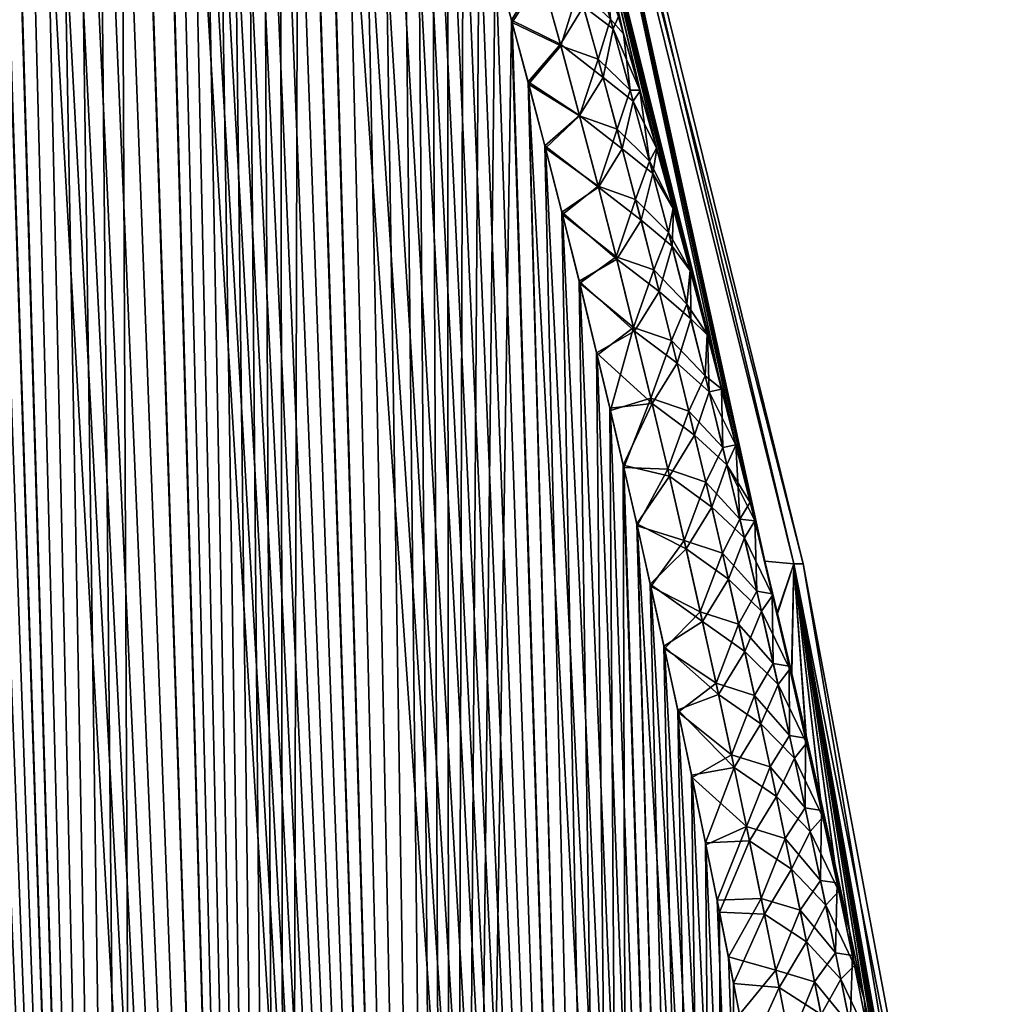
# Model space of a CAD drawing. Header units: metres. Extents: x -109 to 109, y -108 to 40.
# Tile 70 of 230: x -59.35 to -52.97, y -82.74 to -76.35. Entities that reach past the tile are written whole.
import ezdxf

# ---------------------------------------------------------------- set-up
doc = ezdxf.new("R2010")
doc.units = ezdxf.units.M
doc.layers.add('solid_K_24_42_17_000C74_XXXX', color=7, linetype='CONTINUOUS')

msp = doc.modelspace()

# ---------------------------------------------------------------- linework, layer by layer
at = {"layer": 'solid_K_24_42_17_000C74_XXXX'}
for points in [[(-58.552349, -102.814323, 9.416268), (-60.25032, -68.230331, 9.916449), (-60.340996, -68.280769, 10.089181)], [(-58.552349, -102.814323, 9.416268), (-60.159252, -68.197952, 9.748651), (-60.25032, -68.230331, 9.916449)], [(-58.552349, -102.814323, 9.416268), (-60.067219, -68.182434, 9.58443), (-60.159252, -68.197952, 9.748651)], [(-58.552349, -102.814323, 9.416268), (-59.97337, -68.18335, 9.42215), (-60.067219, -68.182434, 9.58443)], [(-58.552349, -102.814323, 9.416268), (-59.876793, -68.200546, 9.26022), (-59.97337, -68.18335, 9.42215)], [(-58.552349, -102.814323, 9.416268), (-59.776646, -68.234657, 9.097376), (-59.876793, -68.200546, 9.26022)], [(-59.370846, -102.814377, 10.833833), (-58.552349, -102.814323, 9.416268), (-60.340996, -68.280769, 10.089181)], [(-58.552349, -102.814323, 9.416268), (-59.671883, -68.287125, 8.932212), (-59.776646, -68.234657, 9.097376)], [(-58.552563, -102.814339, -9.416606), (-59.675808, -68.284912, -8.938316), (-59.565022, -68.357117, -8.768842)], [(-58.552563, -102.814339, -9.416606), (-59.370968, -102.814362, -10.834067), (-59.675808, -68.284912, -8.938316)], [(-58.552349, -102.814323, 9.416268), (-59.561188, -68.359993, 8.763078), (-59.671883, -68.287125, 8.932212)], [(-58.552563, -102.814339, -9.416606), (-59.565022, -68.357117, -8.768842), (-59.447197, -68.452438, -8.594313)], [(-57.609997, -102.673729, 8.073124), (-59.443279, -68.455933, 8.588606), (-59.561188, -68.359993, 8.763078)], [(-58.552349, -102.814323, 9.416268), (-57.609997, -102.673729, 8.073124), (-59.561188, -68.359993, 8.763078)], [(-58.552563, -102.814339, -9.416606), (-59.447197, -68.452438, -8.594313), (-59.320793, -68.574532, -8.413167)], [(-57.609997, -102.673729, 8.073124), (-59.316921, -68.578522, 8.407708), (-59.443279, -68.455933, 8.588606)], [(-58.552563, -102.814339, -9.416606), (-59.320793, -68.574532, -8.413167), (-59.184521, -68.727547, -8.224475)], [(-57.609997, -102.673729, 8.073124), (-59.180569, -68.732323, 8.219105), (-59.316921, -68.578522, 8.407708)], [(-58.552563, -102.814339, -9.416606), (-59.184521, -68.727547, -8.224475), (-59.037266, -68.916412, -8.027759)], [(-57.609997, -102.673729, 8.073124), (-59.03297, -68.922318, 8.022128), (-59.180569, -68.732323, 8.219105)], [(-58.552563, -102.814339, -9.416606), (-59.037266, -68.916412, -8.027759), (-58.878025, -69.146706, -7.82286)], [(-57.609997, -102.673729, 8.073124), (-58.873474, -69.15361, 7.817119), (-59.03297, -68.922318, 8.022128)], [(-58.552563, -102.814339, -9.416606), (-58.878025, -69.146706, -7.82286), (-58.706348, -69.423256, -7.610432)], [(-57.609997, -102.673729, 8.073124), (-58.701786, -69.431015, 7.604903), (-58.873474, -69.15361, 7.817119)], [(-57.610184, -102.673767, -8.073364), (-58.706348, -69.423256, -7.610432), (-58.522171, -69.750809, -7.391623)], [(-57.610184, -102.673767, -8.073364), (-58.552563, -102.814339, -9.416606), (-58.706348, -69.423256, -7.610432)], [(-57.609997, -102.673729, 8.073124), (-58.517643, -69.759254, 7.386356), (-58.701786, -69.431015, 7.604903)], [(-57.610184, -102.673767, -8.073364), (-58.522171, -69.750809, -7.391623), (-58.425343, -69.935188, -7.280138)], [(-56.544468, -102.389442, 6.809396), (-58.420826, -69.943939, 7.274991), (-58.517643, -69.759254, 7.386356)], [(-57.609997, -102.673729, 8.073124), (-56.544468, -102.389442, 6.809396), (-58.517643, -69.759254, 7.386356)], [(-57.610184, -102.673767, -8.073364), (-58.425343, -69.935188, -7.280138), (-58.325317, -70.134171, -7.167419)], [(-56.544468, -102.389442, 6.809396), (-58.320827, -70.143272, 7.162412), (-58.420826, -69.943939, 7.274991)], [(-57.610184, -102.673767, -8.073364), (-58.325317, -70.134171, -7.167419), (-58.222046, -70.34816, -7.053541)], [(-56.544468, -102.389442, 6.809396), (-58.217587, -70.357613, 7.048682), (-58.320827, -70.143272, 7.162412)], [(-57.610184, -102.673767, -8.073364), (-58.222046, -70.34816, -7.053541), (-58.115498, -70.578598, -6.93866)], [(-56.544468, -102.389442, 6.809396), (-58.111073, -70.588379, 6.933944), (-58.217587, -70.357613, 7.048682)], [(-57.610184, -102.673767, -8.073364), (-58.115498, -70.578598, -6.93866), (-58.005623, -70.825241, -6.822812)], [(-56.544468, -102.389442, 6.809396), (-58.001232, -70.835342, 6.818239), (-58.111073, -70.588379, 6.933944)], [(-57.610184, -102.673767, -8.073364), (-58.005623, -70.825241, -6.822812), (-57.892376, -71.089973, -6.706159)], [(-56.544468, -102.389442, 6.809396), (-57.88802, -71.100365, 6.701725), (-58.001232, -70.835342, 6.818239)], [(-57.610184, -102.673767, -8.073364), (-57.892376, -71.089973, -6.706159), (-57.775715, -71.372467, -6.588739)], [(-56.544468, -102.389442, 6.809396), (-57.771389, -71.383125, 6.584439), (-57.88802, -71.100365, 6.701725)], [(-57.610184, -102.673767, -8.073364), (-57.775715, -71.372467, -6.588739), (-57.655594, -71.674522, -6.470711)], [(-56.544468, -102.389442, 6.809396), (-57.651306, -71.68544, 6.466548), (-57.771389, -71.383125, 6.584439)], [(-57.610184, -102.673767, -8.073364), (-57.655594, -71.674522, -6.470711), (-57.531971, -71.996391, -6.352143)], [(-56.544468, -102.389442, 6.809396), (-57.527737, -72.007599, 6.34813), (-57.651306, -71.68544, 6.466548)], [(-56.544567, -102.389481, -6.809506), (-57.610184, -102.673767, -8.073364), (-57.531971, -71.996391, -6.352143)], [(-56.544567, -102.389481, -6.809506), (-57.531971, -71.996391, -6.352143), (-57.404816, -72.339134, -6.233162)], [(-56.544468, -102.389442, 6.809396), (-57.400631, -72.350647, 6.2293), (-57.527737, -72.007599, 6.34813)], [(-56.544567, -102.389481, -6.809506), (-57.404816, -72.339134, -6.233162), (-57.274097, -72.704254, -6.113919)], [(-55.355724, -101.955215, 5.632307), (-57.269958, -72.716049, 6.110195), (-57.400631, -72.350647, 6.2293)], [(-56.544468, -102.389442, 6.809396), (-55.355724, -101.955215, 5.632307), (-57.400631, -72.350647, 6.2293)], [(-56.544567, -102.389481, -6.809506), (-57.274097, -72.704254, -6.113919), (-57.139774, -73.091743, -5.994473)], [(-55.355724, -101.955215, 5.632307), (-57.135677, -73.103821, 5.99088), (-57.269958, -72.716049, 6.110195)], [(-56.544567, -102.389481, -6.809506), (-57.139774, -73.091743, -5.994473), (-57.001839, -73.504128, -5.875033)], [(-55.355724, -101.955215, 5.632307), (-56.99778, -73.516479, 5.871568), (-57.135677, -73.103821, 5.99088)], [(-54.786427, -78.750198, -3.487316), (-56.18755, -73.114449, -3.282585), (-55.990009, -73.114449, -1.646573)], [(-55.315655, -76.811737, -3.877084), (-55.456909, -76.328445, -3.987319), (-56.18755, -73.114449, -3.282585)], [(-55.208061, -77.189384, -3.795202), (-55.315655, -76.811737, -3.877084), (-56.18755, -73.114449, -3.282585)], [(-55.099277, -77.579559, -3.713852), (-55.208061, -77.189384, -3.795202), (-56.18755, -73.114449, -3.282585)], [(-54.989471, -77.981926, -3.632907), (-55.099277, -77.579559, -3.713852), (-56.18755, -73.114449, -3.282585)], [(-54.878529, -78.397667, -3.552622), (-54.989471, -77.981926, -3.632907), (-56.18755, -73.114449, -3.282585)], [(-54.786427, -78.750198, -3.487316), (-54.878529, -78.397667, -3.552622), (-56.18755, -73.114449, -3.282585)], [(-56.187542, -73.114449, 3.282522), (-54.570259, -79.604851, 3.338427), (-54.505863, -79.866943, 3.294966)], [(-55.990005, -73.114449, 1.646542), (-56.187542, -73.114449, 3.282522), (-54.505863, -79.866943, 3.294966)], [(-56.187542, -73.114449, 3.282522), (-54.600243, -79.484009, 3.358816), (-54.570259, -79.604851, 3.338427)], [(-56.187542, -73.114449, 3.282522), (-54.694088, -79.110634, 3.423164), (-54.600243, -79.484009, 3.358816)], [(-56.187542, -73.114449, 3.282522), (-54.787365, -78.746559, 3.48797), (-54.694088, -79.110634, 3.423164)], [(-56.187542, -73.114449, 3.282522), (-54.879776, -78.392937, 3.553504), (-54.787365, -78.746559, 3.48797)], [(-56.187542, -73.114449, 3.282522), (-54.990776, -77.977081, 3.633848), (-54.879776, -78.392937, 3.553504)], [(-56.187542, -73.114449, 3.282522), (-55.100636, -77.574638, 3.714851), (-54.990776, -77.977081, 3.633848)], [(-56.187542, -73.114449, 3.282522), (-55.209469, -77.184387, 3.796258), (-55.100636, -77.574638, 3.714851)], [(-56.187542, -73.114449, 3.282522), (-55.317108, -76.806679, 3.878197), (-55.209469, -77.184387, 3.796258)], [(-56.187542, -73.114449, 3.282522), (-55.423321, -76.442101, 3.960843), (-55.317108, -76.806679, 3.878197)], [(-56.187542, -73.114449, 3.282522), (-55.528202, -76.089668, 4.043955), (-55.423321, -76.442101, 3.960843)], [(-54.318371, -79.883408, -1.653243), (-55.990009, -73.114449, -1.646573), (-55.924019, -73.114449)], [(-54.693462, -79.113098, -3.422738), (-54.786427, -78.750198, -3.487316), (-55.990009, -73.114449, -1.646573)], [(-54.599941, -79.485222, -3.358619), (-54.693462, -79.113098, -3.422738), (-55.990009, -73.114449, -1.646573)], [(-54.570396, -79.604286, -3.338529), (-54.599941, -79.485222, -3.358619), (-55.990009, -73.114449, -1.646573)], [(-54.505894, -79.866829, -3.294995), (-54.570396, -79.604286, -3.338529), (-55.990009, -73.114449, -1.646573)], [(-54.318371, -79.883408, -1.653243), (-54.505894, -79.866829, -3.294995), (-55.990009, -73.114449, -1.646573)], [(-55.990005, -73.114449, 1.646542), (-54.256847, -79.883408), (-55.924019, -73.114449)], [(-55.990005, -73.114449, 1.646542), (-54.318371, -79.883408, 1.653216), (-54.256847, -79.883408)], [(-55.990005, -73.114449, 1.646542), (-54.505863, -79.866943, 3.294966), (-54.318371, -79.883408, 1.653216)], [(-54.256847, -79.883408), (-54.318371, -79.883408, -1.653243), (-55.924019, -73.114449)], [(-56.544567, -102.389481, -6.809506), (-57.001839, -73.504128, -5.875033), (-56.860241, -73.940903, -5.755627)], [(-55.355724, -101.955215, 5.632307), (-56.856224, -73.953506, 5.752286), (-56.99778, -73.516479, 5.871568)], [(-56.544567, -102.389481, -6.809506), (-56.860241, -73.940903, -5.755627), (-56.763824, -74.247086, -5.676171)], [(-55.355724, -101.955215, 5.632307), (-56.759834, -74.25985, 5.672916), (-56.856224, -73.953506, 5.752286)], [(-56.544567, -102.389481, -6.809506), (-56.763824, -74.247086, -5.676171), (-56.665779, -74.565697, -5.59688)], [(-55.355724, -101.955215, 5.632307), (-56.661831, -74.578629, 5.593715), (-56.759834, -74.25985, 5.672916)], [(-56.544567, -102.389481, -6.809506), (-56.665779, -74.565697, -5.59688), (-56.566093, -74.896172, -5.517731)], [(-55.355724, -101.955215, 5.632307), (-56.562187, -74.909256, 5.514659), (-56.661831, -74.578629, 5.593715)], [(-56.544567, -102.389481, -6.809506), (-56.566093, -74.896172, -5.517731), (-56.464798, -75.239723, -5.438841)], [(-55.355724, -101.955215, 5.632307), (-56.460938, -75.25296, 5.435863), (-56.562187, -74.909256, 5.514659)], [(-56.544567, -102.389481, -6.809506), (-56.464798, -75.239723, -5.438841), (-56.361923, -75.597427, -5.360311)], [(-55.355724, -101.955215, 5.632307), (-56.358109, -75.610802, 5.357429), (-56.460938, -75.25296, 5.435863)], [(-56.544567, -102.389481, -6.809506), (-56.361923, -75.597427, -5.360311), (-56.257416, -75.96833, -5.282072)], [(-55.355724, -101.955215, 5.632307), (-56.253654, -75.981834, 5.279286), (-56.358109, -75.610802, 5.357429)], [(-56.544567, -102.389481, -6.809506), (-56.257416, -75.96833, -5.282072), (-56.151318, -76.353256, -5.204223)], [(-55.961819, -76.045349, -4.97201), (-56.151318, -76.353256, -5.204223), (-56.257416, -75.96833, -5.282072)], [(-55.683456, -76.264481, -4.593783), (-55.624771, -75.941757, -4.288173), (-55.490974, -76.409683, -4.201704)], [(-55.490974, -76.409683, -4.201704), (-55.624771, -75.941757, -4.288173), (-55.456909, -76.328445, -3.987319)], [(-55.355724, -101.955215, 5.632307), (-56.147614, -76.366882, 5.201534), (-56.253654, -75.981834, 5.279286)], [(-55.955997, -76.066963, 4.968042), (-56.253654, -75.981834, 5.279286), (-56.147614, -76.366882, 5.201534)], [(-55.834011, -76.507904, -4.883006), (-56.151318, -76.353256, -5.204223), (-55.961819, -76.045349, -4.97201)], [(-55.955997, -76.066963, 4.968042), (-56.147614, -76.366882, 5.201534), (-55.830883, -76.520271, 4.880995)], [(-55.834011, -76.507904, -4.883006), (-55.961819, -76.045349, -4.97201), (-55.683456, -76.264481, -4.593783)], [(-55.955997, -76.066963, 4.968042), (-55.830883, -76.520271, 4.880995), (-55.715397, -76.151337, 4.615345)], [(-55.508968, -76.346176, 4.213321), (-55.423321, -76.442101, 3.960843), (-55.528202, -76.089668, 4.043955)], [(-55.830883, -76.520271, 4.880995), (-55.589104, -76.605141, 4.531525), (-55.715397, -76.151337, 4.615345)], [(-55.508968, -76.346176, 4.213321), (-55.715397, -76.151337, 4.615345), (-55.589104, -76.605141, 4.531525)], [(-55.834011, -76.507904, -4.883006), (-55.683456, -76.264481, -4.593783), (-55.556065, -76.725319, -4.509753)], [(-55.556065, -76.725319, -4.509753), (-55.683456, -76.264481, -4.593783), (-55.490974, -76.409683, -4.201704)], [(-55.508968, -76.346176, 4.213321), (-55.589104, -76.605141, 4.531525), (-55.380169, -76.80722, 4.131846)], [(-55.508968, -76.346176, 4.213321), (-55.380169, -76.80722, 4.131846), (-55.423321, -76.442101, 3.960843)], [(-55.490974, -76.409683, -4.201704), (-55.456909, -76.328445, -3.987319), (-55.315655, -76.811737, -3.877084)], [(-55.355759, -101.955231, -5.632339), (-56.544567, -102.389481, -6.809506), (-56.151318, -76.353256, -5.204223)], [(-55.355759, -101.955231, -5.632339), (-56.151318, -76.353256, -5.204223), (-56.043705, -76.753677, -5.126914)], [(-55.834011, -76.507904, -4.883006), (-56.043705, -76.753677, -5.126914), (-56.151318, -76.353256, -5.204223)], [(-55.355724, -101.955215, 5.632307), (-56.040058, -76.76741, 5.124323), (-56.147614, -76.366882, 5.201534)], [(-55.830883, -76.520271, 4.880995), (-56.147614, -76.366882, 5.201534), (-56.040058, -76.76741, 5.124323)], [(-55.556065, -76.725319, -4.509753), (-55.490974, -76.409683, -4.201704), (-55.360413, -76.878845, -4.119402)], [(-55.360413, -76.878845, -4.119402), (-55.490974, -76.409683, -4.201704), (-55.315655, -76.811737, -3.877084)], [(-55.380169, -76.80722, 4.131846), (-55.317108, -76.806679, 3.878197), (-55.423321, -76.442101, 3.960843)], [(-55.709156, -76.972115, -4.798152), (-56.043705, -76.753677, -5.126914), (-55.834011, -76.507904, -4.883006)], [(-55.830883, -76.520271, 4.880995), (-56.040058, -76.76741, 5.124323), (-55.708595, -76.975159, 4.797913)], [(-55.709156, -76.972115, -4.798152), (-55.834011, -76.507904, -4.883006), (-55.556065, -76.725319, -4.509753)], [(-55.830883, -76.520271, 4.880995), (-55.708595, -76.975159, 4.797913), (-55.589104, -76.605141, 4.531525)], [(-55.708595, -76.975159, 4.797913), (-55.465706, -77.06028, 4.45156), (-55.589104, -76.605141, 4.531525)], [(-55.380169, -76.80722, 4.131846), (-55.589104, -76.605141, 4.531525), (-55.465706, -77.06028, 4.45156)], [(-55.709156, -76.972115, -4.798152), (-55.556065, -76.725319, -4.509753), (-55.431625, -77.1875, -4.429629)], [(-55.431625, -77.1875, -4.429629), (-55.556065, -76.725319, -4.509753), (-55.360413, -76.878845, -4.119402)], [(-55.355759, -101.955231, -5.632339), (-56.043705, -76.753677, -5.126914), (-55.934559, -77.169525, -5.050144)], [(-55.709156, -76.972115, -4.798152), (-55.934559, -77.169525, -5.050144), (-56.043705, -76.753677, -5.126914)], [(-54.715092, -101.679092, 5.07917), (-55.930973, -77.183357, 5.047651), (-56.040058, -76.76741, 5.124323)], [(-55.708595, -76.975159, 4.797913), (-56.040058, -76.76741, 5.124323), (-55.930973, -77.183357, 5.047651)], [(-55.355724, -101.955215, 5.632307), (-54.715092, -101.679092, 5.07917), (-56.040058, -76.76741, 5.124323)], [(-55.380169, -76.80722, 4.131846), (-55.465706, -77.06028, 4.45156), (-55.254391, -77.269386, 4.054187)], [(-55.380169, -76.80722, 4.131846), (-55.254391, -77.269386, 4.054187), (-55.317108, -76.806679, 3.878197)], [(-55.360413, -76.878845, -4.119402), (-55.315655, -76.811737, -3.877084), (-55.208061, -77.189384, -3.795202)], [(-55.254391, -77.269386, 4.054187), (-55.209469, -77.184387, 3.796258), (-55.317108, -76.806679, 3.878197)], [(-55.431625, -77.1875, -4.429629), (-55.360413, -76.878845, -4.119402), (-55.232952, -77.349159, -4.040994)], [(-55.232952, -77.349159, -4.040994), (-55.360413, -76.878845, -4.119402), (-55.208061, -77.189384, -3.795202)], [(-55.587147, -77.437851, -4.717195), (-55.934559, -77.169525, -5.050144), (-55.709156, -76.972115, -4.798152)], [(-55.708595, -76.975159, 4.797913), (-55.930973, -77.183357, 5.047651), (-55.589043, -77.431519, 4.71858)], [(-55.587147, -77.437851, -4.717195), (-55.709156, -76.972115, -4.798152), (-55.431625, -77.1875, -4.429629)], [(-55.708595, -76.975159, 4.797913), (-55.589043, -77.431519, 4.71858), (-55.465706, -77.06028, 4.45156)], [(-55.589043, -77.431519, 4.71858), (-55.345104, -77.516647, 4.37523), (-55.465706, -77.06028, 4.45156)], [(-55.254391, -77.269386, 4.054187), (-55.465706, -77.06028, 4.45156), (-55.345104, -77.516647, 4.37523)], [(-55.355759, -101.955231, -5.632339), (-55.934559, -77.169525, -5.050144), (-55.823856, -77.600403, -4.973893)], [(-55.587147, -77.437851, -4.717195), (-55.823856, -77.600403, -4.973893), (-55.934559, -77.169525, -5.050144)], [(-54.715092, -101.679092, 5.07917), (-55.820335, -77.614311, 4.971499), (-55.930973, -77.183357, 5.047651)], [(-55.589043, -77.431519, 4.71858), (-55.930973, -77.183357, 5.047651), (-55.820335, -77.614311, 4.971499)], [(-55.254391, -77.269386, 4.054187), (-55.100636, -77.574638, 3.714851), (-55.209469, -77.184387, 3.796258)], [(-55.587147, -77.437851, -4.717195), (-55.431625, -77.1875, -4.429629), (-55.310032, -77.650917, -4.353166)], [(-55.310032, -77.650917, -4.353166), (-55.431625, -77.1875, -4.429629), (-55.232952, -77.349159, -4.040994)], [(-55.232952, -77.349159, -4.040994), (-55.208061, -77.189384, -3.795202), (-55.099277, -77.579559, -3.713852)], [(-55.254391, -77.269386, 4.054187), (-55.345104, -77.516647, 4.37523), (-55.131523, -77.732597, 3.980109)], [(-55.254391, -77.269386, 4.054187), (-55.131523, -77.732597, 3.980109), (-55.100636, -77.574638, 3.714851)], [(-55.310032, -77.650917, -4.353166), (-55.232952, -77.349159, -4.040994), (-55.108475, -77.820534, -3.966244)], [(-55.108475, -77.820534, -3.966244), (-55.232952, -77.349159, -4.040994), (-55.099277, -77.579559, -3.713852)], [(-55.467884, -77.904991, -4.639899), (-55.823856, -77.600403, -4.973893), (-55.587147, -77.437851, -4.717195)], [(-55.589043, -77.431519, 4.71858), (-55.820335, -77.614311, 4.971499), (-55.472134, -77.889229, 4.642779)], [(-55.589043, -77.431519, 4.71858), (-55.472134, -77.889229, 4.642779), (-55.345104, -77.516647, 4.37523)], [(-55.467884, -77.904991, -4.639899), (-55.587147, -77.437851, -4.717195), (-55.310032, -77.650917, -4.353166)], [(-55.472134, -77.889229, 4.642779), (-55.227207, -77.974152, 4.302317), (-55.345104, -77.516647, 4.37523)], [(-55.131523, -77.732597, 3.980109), (-55.345104, -77.516647, 4.37523), (-55.227207, -77.974152, 4.302317)], [(-55.355759, -101.955231, -5.632339), (-55.823856, -77.600403, -4.973893), (-55.71172, -78.047997, -4.89836)], [(-55.467884, -77.904991, -4.639899), (-55.71172, -78.047997, -4.89836), (-55.823856, -77.600403, -4.973893)], [(-54.715092, -101.679092, 5.07917), (-55.708271, -78.061974, 4.896064), (-55.820335, -77.614311, 4.971499)], [(-55.472134, -77.889229, 4.642779), (-55.820335, -77.614311, 4.971499), (-55.708271, -78.061974, 4.896064)], [(-55.131523, -77.732597, 3.980109), (-54.990776, -77.977081, 3.633848), (-55.100636, -77.574638, 3.714851)], [(-55.108475, -77.820534, -3.966244), (-55.099277, -77.579559, -3.713852), (-54.989471, -77.981926, -3.632907)], [(-55.467884, -77.904991, -4.639899), (-55.310032, -77.650917, -4.353166), (-55.191193, -78.115479, -4.280169)], [(-55.191193, -78.115479, -4.280169), (-55.310032, -77.650917, -4.353166), (-55.108475, -77.820534, -3.966244)], [(-55.131523, -77.732597, 3.980109), (-55.227207, -77.974152, 4.302317), (-55.011463, -78.196777, 3.909404)], [(-55.131523, -77.732597, 3.980109), (-55.011463, -78.196777, 3.909404), (-54.990776, -77.977081, 3.633848)], [(-55.191193, -78.115479, -4.280169), (-55.108475, -77.820534, -3.966244), (-54.9869, -78.292908, -3.894967)], [(-54.9869, -78.292908, -3.894967), (-55.108475, -77.820534, -3.966244), (-54.989471, -77.981926, -3.632907)], [(-55.351295, -78.373428, -4.566083), (-55.71172, -78.047997, -4.89836), (-55.467884, -77.904991, -4.639899)], [(-55.472134, -77.889229, 4.642779), (-55.708271, -78.061974, 4.896064), (-55.357792, -78.34819, 4.570313)], [(-55.472134, -77.889229, 4.642779), (-55.357792, -78.34819, 4.570313), (-55.227207, -77.974152, 4.302317)], [(-55.351295, -78.373428, -4.566083), (-55.467884, -77.904991, -4.639899), (-55.191193, -78.115479, -4.280169)], [(-55.357792, -78.34819, 4.570313), (-55.111927, -78.432724, 4.232642), (-55.227207, -77.974152, 4.302317)], [(-55.011463, -78.196777, 3.909404), (-55.227207, -77.974152, 4.302317), (-55.111927, -78.432724, 4.232642)], [(-55.011463, -78.196777, 3.909404), (-54.879776, -78.392937, 3.553504), (-54.990776, -77.977081, 3.633848)], [(-54.9869, -78.292908, -3.894967), (-54.989471, -77.981926, -3.632907), (-54.878529, -78.397667, -3.552622)], [(-55.355759, -101.955231, -5.632339), (-55.71172, -78.047997, -4.89836), (-55.59824, -78.513512, -4.823678)], [(-55.351295, -78.373428, -4.566083), (-55.59824, -78.513512, -4.823678), (-55.71172, -78.047997, -4.89836)], [(-54.715092, -101.679092, 5.07917), (-55.594864, -78.527534, 4.821482), (-55.708271, -78.061974, 4.896064)], [(-55.357792, -78.34819, 4.570313), (-55.708271, -78.061974, 4.896064), (-55.594864, -78.527534, 4.821482)], [(-55.351295, -78.373428, -4.566083), (-55.191193, -78.115479, -4.280169), (-55.075039, -78.581123, -4.210468)], [(-55.075039, -78.581123, -4.210468), (-55.191193, -78.115479, -4.280169), (-54.9869, -78.292908, -3.894967)], [(-55.011463, -78.196777, 3.909404), (-55.111927, -78.432724, 4.232642), (-54.894138, -78.661888, 3.841908)], [(-55.011463, -78.196777, 3.909404), (-54.894138, -78.661888, 3.841908), (-54.879776, -78.392937, 3.553504)], [(-55.075039, -78.581123, -4.210468), (-54.9869, -78.292908, -3.894967), (-54.868137, -78.766228, -3.826979)], [(-54.868137, -78.766228, -3.826979), (-54.9869, -78.292908, -3.894967), (-54.878529, -78.397667, -3.552622)], [(-55.237312, -78.843094, -4.495575), (-55.59824, -78.513512, -4.823678), (-55.351295, -78.373428, -4.566083)], [(-55.357792, -78.34819, 4.570313), (-55.594864, -78.527534, 4.821482), (-55.508846, -78.887527, 4.766)], [(-55.357792, -78.34819, 4.570313), (-55.508846, -78.887527, 4.766), (-55.245945, -78.808319, 4.501024)], [(-55.357792, -78.34819, 4.570313), (-55.245945, -78.808319, 4.501024), (-55.111927, -78.432724, 4.232642)], [(-55.237312, -78.843094, -4.495575), (-55.351295, -78.373428, -4.566083), (-55.075039, -78.581123, -4.210468)], [(-54.894138, -78.661888, 3.841908), (-54.787365, -78.746559, 3.48797), (-54.879776, -78.392937, 3.553504)], [(-54.868137, -78.766228, -3.826979), (-54.878529, -78.397667, -3.552622), (-54.786427, -78.750198, -3.487316)], [(-55.245945, -78.808319, 4.501024), (-54.999199, -78.892296, 4.166051), (-55.111927, -78.432724, 4.232642)], [(-54.894138, -78.661888, 3.841908), (-55.111927, -78.432724, 4.232642), (-54.999199, -78.892296, 4.166051)], [(-55.355759, -101.955231, -5.632339), (-55.59824, -78.513512, -4.823678), (-55.512165, -78.873474, -4.768121)], [(-55.237312, -78.843094, -4.495575), (-55.512165, -78.873474, -4.768121), (-55.59824, -78.513512, -4.823678)], [(-54.715092, -101.679092, 5.07917), (-55.508846, -78.887527, 4.766), (-55.594864, -78.527534, 4.821482)], [(-55.237312, -78.843094, -4.495575), (-55.075039, -78.581123, -4.210468), (-54.961487, -79.047783, -4.143891)], [(-54.961487, -79.047783, -4.143891), (-55.075039, -78.581123, -4.210468), (-54.868137, -78.766228, -3.826979)], [(-54.894138, -78.661888, 3.841908), (-54.999199, -78.892296, 4.166051), (-54.779469, -79.127861, 3.777462)], [(-54.894138, -78.661888, 3.841908), (-54.779469, -79.127861, 3.777462), (-54.787365, -78.746559, 3.48797)], [(-54.961487, -79.047783, -4.143891), (-54.868137, -78.766228, -3.826979), (-54.752102, -79.240425, -3.762098)], [(-54.868137, -78.766228, -3.826979), (-54.786427, -78.750198, -3.487316), (-54.693462, -79.113098, -3.422738)], [(-54.752102, -79.240425, -3.762098), (-54.868137, -78.766228, -3.826979), (-54.693462, -79.113098, -3.422738)], [(-54.779469, -79.127861, 3.777462), (-54.694088, -79.110634, 3.423164), (-54.787365, -78.746559, 3.48797)], [(-55.237312, -78.843094, -4.495575), (-55.425323, -79.243301, -4.713035), (-55.512165, -78.873474, -4.768121)], [(-55.245945, -78.808319, 4.501024), (-55.508846, -78.887527, 4.766), (-55.422066, -79.257362, 4.710989)], [(-55.125862, -79.313889, -4.428203), (-55.425323, -79.243301, -4.713035), (-55.237312, -78.843094, -4.495575)], [(-55.245945, -78.808319, 4.501024), (-55.422066, -79.257362, 4.710989), (-55.136543, -79.269547, 4.434763)], [(-55.245945, -78.808319, 4.501024), (-55.136543, -79.269547, 4.434763), (-54.999199, -78.892296, 4.166051)], [(-55.125862, -79.313889, -4.428203), (-55.237312, -78.843094, -4.495575), (-54.961487, -79.047783, -4.143891)], [(-55.355759, -101.955231, -5.632339), (-55.512165, -78.873474, -4.768121), (-55.425323, -79.243301, -4.713035)], [(-54.715092, -101.679092, 5.07917), (-55.422066, -79.257362, 4.710989), (-55.508846, -78.887527, 4.766)], [(-55.136543, -79.269547, 4.434763), (-54.888962, -79.352806, 4.102395), (-54.999199, -78.892296, 4.166051)], [(-54.779469, -79.127861, 3.777462), (-54.999199, -78.892296, 4.166051), (-54.888962, -79.352806, 4.102395)], [(-55.125862, -79.313889, -4.428203), (-54.961487, -79.047783, -4.143891), (-54.850471, -79.515381, -4.08027)], [(-54.850471, -79.515381, -4.08027), (-54.961487, -79.047783, -4.143891), (-54.752102, -79.240425, -3.762098)], [(-54.779469, -79.127861, 3.777462), (-54.888962, -79.352806, 4.102395), (-54.667389, -79.59465, 3.715905)], [(-54.779469, -79.127861, 3.777462), (-54.667389, -79.59465, 3.715905), (-54.694088, -79.110634, 3.423164)], [(-54.752102, -79.240425, -3.762098), (-54.693462, -79.113098, -3.422738), (-54.599941, -79.485222, -3.358619)], [(-54.667389, -79.59465, 3.715905), (-54.600243, -79.484009, 3.358816), (-54.694088, -79.110634, 3.423164)], [(-54.715111, -101.6791, -5.079187), (-55.425323, -79.243301, -4.713035), (-55.337799, -79.623833, -4.658526)], [(-55.125862, -79.313889, -4.428203), (-55.337799, -79.623833, -4.658526), (-55.425323, -79.243301, -4.713035)], [(-54.715111, -101.6791, -5.079187), (-55.355759, -101.955231, -5.632339), (-55.425323, -79.243301, -4.713035)], [(-54.715092, -101.679092, 5.07917), (-55.334602, -79.637894, 4.656557), (-55.422066, -79.257362, 4.710989)], [(-55.136543, -79.269547, 4.434763), (-55.422066, -79.257362, 4.710989), (-55.334602, -79.637894, 4.656557)], [(-55.136543, -79.269547, 4.434763), (-55.334602, -79.637894, 4.656557), (-55.029522, -79.731804, 4.371383)], [(-55.136543, -79.269547, 4.434763), (-55.029522, -79.731804, 4.371383), (-54.888962, -79.352806, 4.102395)], [(-54.850471, -79.515381, -4.08027), (-54.752102, -79.240425, -3.762098), (-54.638721, -79.715454, -3.700165)], [(-54.752102, -79.240425, -3.762098), (-54.599941, -79.485222, -3.358619), (-54.570396, -79.604286, -3.338529)], [(-54.638721, -79.715454, -3.700165), (-54.752102, -79.240425, -3.762098), (-54.570396, -79.604286, -3.338529)], [(-55.01688, -79.785736, -4.363805), (-55.337799, -79.623833, -4.658526), (-55.125862, -79.313889, -4.428203)], [(-55.01688, -79.785736, -4.363805), (-55.125862, -79.313889, -4.428203), (-54.850471, -79.515381, -4.08027)], [(-55.029522, -79.731804, 4.371383), (-54.781147, -79.814201, 4.041524), (-54.888962, -79.352806, 4.102395)], [(-54.667389, -79.59465, 3.715905), (-54.888962, -79.352806, 4.102395), (-54.781147, -79.814201, 4.041524)], [(-54.667389, -79.59465, 3.715905), (-54.570259, -79.604851, 3.338427), (-54.600243, -79.484009, 3.358816)], [(-55.01688, -79.785736, -4.363805), (-54.850471, -79.515381, -4.08027), (-54.741928, -79.983864, -4.019469)], [(-54.741928, -79.983864, -4.019469), (-54.850471, -79.515381, -4.08027), (-54.638721, -79.715454, -3.700165)], [(-54.667389, -79.59465, 3.715905), (-54.781147, -79.814201, 4.041524), (-54.557823, -80.062202, 3.657094)], [(-54.667389, -79.59465, 3.715905), (-54.557823, -80.062202, 3.657094), (-54.570259, -79.604851, 3.338427)], [(-54.638721, -79.715454, -3.700165), (-54.570396, -79.604286, -3.338529), (-54.454941, -80.089073, -3.27842)], [(-54.454941, -80.089073, -3.27842), (-54.570396, -79.604286, -3.338529), (-54.505894, -79.866829, -3.294995)], [(-54.457367, -80.078773, 3.27967), (-54.505863, -79.866943, 3.294966), (-54.570259, -79.604851, 3.338427)], [(-54.557823, -80.062202, 3.657094), (-54.457367, -80.078773, 3.27967), (-54.570259, -79.604851, 3.338427)], [(-54.715111, -101.6791, -5.079187), (-55.337799, -79.623833, -4.658526), (-55.24968, -80.0159, -4.604702)], [(-55.01688, -79.785736, -4.363805), (-55.24968, -80.0159, -4.604702), (-55.337799, -79.623833, -4.658526)], [(-54.043629, -101.361778, 4.551515), (-55.246552, -80.029953, 4.602809), (-55.334602, -79.637894, 4.656557)], [(-55.029522, -79.731804, 4.371383), (-55.334602, -79.637894, 4.656557), (-55.246552, -80.029953, 4.602809)], [(-54.715092, -101.679092, 5.07917), (-54.043629, -101.361778, 4.551515), (-55.334602, -79.637894, 4.656557)], [(-55.029522, -79.731804, 4.371383), (-55.246552, -80.029953, 4.602809), (-54.924828, -80.195007, 4.31074)], [(-55.029522, -79.731804, 4.371383), (-54.924828, -80.195007, 4.31074), (-54.781147, -79.814201, 4.041524)], [(-54.741928, -79.983864, -4.019469), (-54.638721, -79.715454, -3.700165), (-54.527939, -80.191277, -3.641049)], [(-54.527939, -80.191277, -3.641049), (-54.638721, -79.715454, -3.700165), (-54.454941, -80.089073, -3.27842)], [(-54.91032, -80.258575, -4.302254), (-55.24968, -80.0159, -4.604702), (-55.01688, -79.785736, -4.363805)], [(-54.91032, -80.258575, -4.302254), (-55.01688, -79.785736, -4.363805), (-54.741928, -79.983864, -4.019469)], [(-54.924828, -80.195007, 4.31074), (-54.675701, -80.276421, 3.983309), (-54.781147, -79.814201, 4.041524)], [(-54.557823, -80.062202, 3.657094), (-54.781147, -79.814201, 4.041524), (-54.675701, -80.276421, 3.983309)], [(-54.423855, -80.206039, -3.240345), (-54.505894, -79.866829, -3.294995), (-54.318371, -79.883408, -1.653243)], [(-54.454941, -80.089073, -3.27842), (-54.505894, -79.866829, -3.294995), (-54.423855, -80.206039, -3.240345)], [(-54.318371, -79.883408, 1.653216), (-54.505863, -79.866943, 3.294966), (-54.424797, -80.202103, 3.24096)], [(-54.457367, -80.078773, 3.27967), (-54.424797, -80.202103, 3.24096), (-54.505863, -79.866943, 3.294966)], [(-54.318371, -79.883408, 1.653216), (-54.424797, -80.202103, 3.24096), (-54.332058, -80.592957, 3.180273)], [(-54.331188, -80.596672, -3.179715), (-54.423855, -80.206039, -3.240345), (-54.318371, -79.883408, -1.653243)], [(-54.318371, -79.883408, 1.653216), (-54.332058, -80.592957, 3.180273), (-54.238667, -80.994972, 3.120485)], [(-54.237865, -80.998459, -3.119982), (-54.331188, -80.596672, -3.179715), (-54.318371, -79.883408, -1.653243)], [(-53.105759, -86.70369, -2.480907), (-54.318371, -79.883408, -1.653243), (-54.256847, -79.883408)], [(-54.144039, -81.411148, -3.061087), (-54.237865, -80.998459, -3.119982), (-54.318371, -79.883408, -1.653243)], [(-54.049984, -81.833717, -3.00281), (-54.144039, -81.411148, -3.061087), (-54.318371, -79.883408, -1.653243)], [(-53.95565, -82.267021, -2.945314), (-54.049984, -81.833717, -3.00281), (-54.318371, -79.883408, -1.653243)], [(-53.860992, -82.711929, -2.888772), (-53.95565, -82.267021, -2.945314), (-54.318371, -79.883408, -1.653243)], [(-53.765991, -83.169342, -2.833355), (-53.860992, -82.711929, -2.888772), (-54.318371, -79.883408, -1.653243)], [(-53.670654, -83.639923, -2.779192), (-53.765991, -83.169342, -2.833355), (-54.318371, -79.883408, -1.653243)], [(-53.575375, -84.122131, -2.725955), (-53.670654, -83.639923, -2.779192), (-54.318371, -79.883408, -1.653243)], [(-53.480228, -84.61628, -2.67371), (-53.575375, -84.122131, -2.725955), (-54.318371, -79.883408, -1.653243)], [(-53.40517, -85.015625, -2.633291), (-53.480228, -84.61628, -2.67371), (-54.318371, -79.883408, -1.653243)], [(-53.330185, -85.423538, -2.593729), (-53.40517, -85.015625, -2.633291), (-54.318371, -79.883408, -1.653243)], [(-53.255283, -85.84053, -2.555129), (-53.330185, -85.423538, -2.593729), (-54.318371, -79.883408, -1.653243)], [(-53.180473, -86.267097, -2.517596), (-53.255283, -85.84053, -2.555129), (-54.318371, -79.883408, -1.653243)], [(-53.105759, -86.70369, -2.480907), (-53.180473, -86.267097, -2.517596), (-54.318371, -79.883408, -1.653243)], [(-54.318371, -79.883408, 1.653216), (-52.969627, -86.734787), (-54.256847, -79.883408)], [(-54.318371, -79.883408, 1.653216), (-53.105724, -86.703896, 2.480884), (-52.969627, -86.734787)], [(-54.318371, -79.883408, 1.653216), (-53.180428, -86.267372, 2.51757), (-53.105724, -86.703896, 2.480884)], [(-54.318371, -79.883408, 1.653216), (-53.255245, -85.840752, 2.555114), (-53.180428, -86.267372, 2.51757)], [(-54.318371, -79.883408, 1.653216), (-53.330177, -85.423592, 2.593734), (-53.255245, -85.840752, 2.555114)], [(-54.318371, -79.883408, 1.653216), (-53.405209, -85.015419, 2.633323), (-53.330177, -85.423592, 2.593734)], [(-54.318371, -79.883408, 1.653216), (-53.480324, -84.615776, 2.673773), (-53.405209, -85.015419, 2.633323)], [(-54.318371, -79.883408, 1.653216), (-53.575603, -84.120964, 2.726087), (-53.480324, -84.615776, 2.673773)], [(-54.318371, -79.883408, 1.653216), (-53.671005, -83.638176, 2.779388), (-53.575603, -84.120964, 2.726087)], [(-54.318371, -79.883408, 1.653216), (-53.766434, -83.167168, 2.833606), (-53.671005, -83.638176, 2.779388)], [(-54.318371, -79.883408, 1.653216), (-53.861523, -82.709419, 2.889073), (-53.766434, -83.167168, 2.833606)], [(-54.318371, -79.883408, 1.653216), (-53.956249, -82.264229, 2.945665), (-53.861523, -82.709419, 2.889073)], [(-54.318371, -79.883408, 1.653216), (-54.050648, -81.830688, 3.003211), (-53.956249, -82.264229, 2.945665)], [(-54.318371, -79.883408, 1.653216), (-54.144768, -81.40789, 3.061538), (-54.050648, -81.830688, 3.003211)], [(-54.318371, -79.883408, 1.653216), (-54.238667, -80.994972, 3.120485), (-54.144768, -81.40789, 3.061538)], [(-52.969627, -86.734787), (-53.105759, -86.70369, -2.480907), (-54.256847, -79.883408)], [(-54.91032, -80.258575, -4.302254), (-54.741928, -79.983864, -4.019469), (-54.635811, -80.453194, -3.96137)], [(-54.635811, -80.453194, -3.96137), (-54.741928, -79.983864, -4.019469), (-54.527939, -80.191277, -3.641049)], [(-54.715111, -101.6791, -5.079187), (-55.24968, -80.0159, -4.604702), (-55.160885, -80.418785, -4.551459)], [(-54.91032, -80.258575, -4.302254), (-55.160885, -80.418785, -4.551459), (-55.24968, -80.0159, -4.604702)], [(-54.043629, -101.361778, 4.551515), (-55.157825, -80.432816, 4.549643), (-55.246552, -80.029953, 4.602809)], [(-54.924828, -80.195007, 4.31074), (-55.246552, -80.029953, 4.602809), (-55.157825, -80.432816, 4.549643)], [(-54.557823, -80.062202, 3.657094), (-54.675701, -80.276421, 3.983309), (-54.450726, -80.530487, 3.600913)], [(-54.557823, -80.062202, 3.657094), (-54.450726, -80.530487, 3.600913), (-54.457367, -80.078773, 3.27967)], [(-54.527939, -80.191277, -3.641049), (-54.454941, -80.089073, -3.27842), (-54.343609, -80.56852, -3.221924)], [(-54.457367, -80.078773, 3.27967), (-54.348484, -80.547295, 3.224394), (-54.424797, -80.202103, 3.24096)], [(-54.450726, -80.530487, 3.600913), (-54.348484, -80.547295, 3.224394), (-54.457367, -80.078773, 3.27967)], [(-54.343609, -80.56852, -3.221924), (-54.454941, -80.089073, -3.27842), (-54.423855, -80.206039, -3.240345)], [(-54.924828, -80.195007, 4.31074), (-55.157825, -80.432816, 4.549643), (-54.822414, -80.659119, 4.252727)], [(-54.924828, -80.195007, 4.31074), (-54.822414, -80.659119, 4.252727), (-54.675701, -80.276421, 3.983309)], [(-54.635811, -80.453194, -3.96137), (-54.527939, -80.191277, -3.641049), (-54.419693, -80.667839, -3.584627)], [(-54.419693, -80.667839, -3.584627), (-54.527939, -80.191277, -3.641049), (-54.343609, -80.56852, -3.221924)], [(-54.348484, -80.547295, 3.224394), (-54.332058, -80.592957, 3.180273), (-54.424797, -80.202103, 3.24096)], [(-54.343609, -80.56852, -3.221924), (-54.423855, -80.206039, -3.240345), (-54.331188, -80.596672, -3.179715)], [(-54.806133, -80.732361, -4.243431), (-55.160885, -80.418785, -4.551459), (-54.91032, -80.258575, -4.302254)], [(-54.806133, -80.732361, -4.243431), (-54.91032, -80.258575, -4.302254), (-54.635811, -80.453194, -3.96137)], [(-54.822414, -80.659119, 4.252727), (-54.572578, -80.739433, 3.927643), (-54.675701, -80.276421, 3.983309)], [(-54.450726, -80.530487, 3.600913), (-54.675701, -80.276421, 3.983309), (-54.572578, -80.739433, 3.927643)], [(-54.715111, -101.6791, -5.079187), (-55.160885, -80.418785, -4.551459), (-55.071388, -80.832253, -4.498776)], [(-54.806133, -80.732361, -4.243431), (-55.071388, -80.832253, -4.498776), (-55.160885, -80.418785, -4.551459)], [(-54.043629, -101.361778, 4.551515), (-55.068401, -80.846245, 4.497038), (-55.157825, -80.432816, 4.549643)], [(-54.822414, -80.659119, 4.252727), (-55.157825, -80.432816, 4.549643), (-55.068401, -80.846245, 4.497038)], [(-54.806133, -80.732361, -4.243431), (-54.635811, -80.453194, -3.96137), (-54.53207, -80.923317, -3.905856)], [(-54.53207, -80.923317, -3.905856), (-54.635811, -80.453194, -3.96137), (-54.419693, -80.667839, -3.584627)], [(-54.450726, -80.530487, 3.600913), (-54.572578, -80.739433, 3.927643), (-54.34605, -80.999474, 3.547251)], [(-54.450726, -80.530487, 3.600913), (-54.34605, -80.999474, 3.547251), (-54.348484, -80.547295, 3.224394)], [(-54.419693, -80.667839, -3.584627), (-54.343609, -80.56852, -3.221924), (-54.234875, -81.048622, -3.168036)], [(-54.348484, -80.547295, 3.224394), (-54.242085, -81.016434, 3.171617), (-54.332058, -80.592957, 3.180273)], [(-54.34605, -80.999474, 3.547251), (-54.242085, -81.016434, 3.171617), (-54.348484, -80.547295, 3.224394)], [(-54.343609, -80.56852, -3.221924), (-54.331188, -80.596672, -3.179715), (-54.237865, -80.998459, -3.119982)], [(-54.234875, -81.048622, -3.168036), (-54.343609, -80.56852, -3.221924), (-54.237865, -80.998459, -3.119982)], [(-54.242085, -81.016434, 3.171617), (-54.238667, -80.994972, 3.120485), (-54.332058, -80.592957, 3.180273)], [(-54.822414, -80.659119, 4.252727), (-55.068401, -80.846245, 4.497038), (-54.722244, -81.124084, 4.197237)], [(-54.822414, -80.659119, 4.252727), (-54.722244, -81.124084, 4.197237), (-54.572578, -80.739433, 3.927643)], [(-54.53207, -80.923317, -3.905856), (-54.419693, -80.667839, -3.584627), (-54.313938, -81.145111, -3.530775)], [(-54.313938, -81.145111, -3.530775), (-54.419693, -80.667839, -3.584627), (-54.234875, -81.048622, -3.168036)], [(-54.704277, -81.207016, -4.187216), (-55.071388, -80.832253, -4.498776), (-54.806133, -80.732361, -4.243431)], [(-54.704277, -81.207016, -4.187216), (-54.806133, -80.732361, -4.243431), (-54.53207, -80.923317, -3.905856)], [(-54.722244, -81.124084, 4.197237), (-54.471737, -81.203186, 3.874421), (-54.572578, -80.739433, 3.927643)], [(-54.34605, -80.999474, 3.547251), (-54.572578, -80.739433, 3.927643), (-54.471737, -81.203186, 3.874421)], [(-54.715111, -101.6791, -5.079187), (-55.071388, -80.832253, -4.498776), (-54.981327, -81.257317, -4.446797)], [(-54.704277, -81.207016, -4.187216), (-54.981327, -81.257317, -4.446797), (-55.071388, -80.832253, -4.498776)], [(-54.043629, -101.361778, 4.551515), (-54.978416, -81.271248, 4.445138), (-55.068401, -80.846245, 4.497038)], [(-54.722244, -81.124084, 4.197237), (-55.068401, -80.846245, 4.497038), (-54.978416, -81.271248, 4.445138)], [(-54.704277, -81.207016, -4.187216), (-54.53207, -80.923317, -3.905856), (-54.430656, -81.394188, -3.852808)], [(-54.430656, -81.394188, -3.852808), (-54.53207, -80.923317, -3.905856), (-54.313938, -81.145111, -3.530775)], [(-54.34605, -80.999474, 3.547251), (-54.471737, -81.203186, 3.874421), (-54.243744, -81.469109, 3.495997)], [(-54.34605, -80.999474, 3.547251), (-54.243744, -81.469109, 3.495997), (-54.242085, -81.016434, 3.171617)], [(-54.243744, -81.469109, 3.495997), (-54.138115, -81.486168, 3.121228), (-54.242085, -81.016434, 3.171617)], [(-54.242085, -81.016434, 3.171617), (-54.144768, -81.40789, 3.061538), (-54.238667, -80.994972, 3.120485)], [(-54.242085, -81.016434, 3.171617), (-54.138115, -81.486168, 3.121228), (-54.144768, -81.40789, 3.061538)], [(-54.234875, -81.048622, -3.168036), (-54.237865, -80.998459, -3.119982), (-54.144039, -81.411148, -3.061087)], [(-54.313938, -81.145111, -3.530775), (-54.234875, -81.048622, -3.168036), (-54.12867, -81.529335, -3.116631)], [(-54.12867, -81.529335, -3.116631), (-54.234875, -81.048622, -3.168036), (-54.144039, -81.411148, -3.061087)], [(-54.722244, -81.124084, 4.197237), (-54.978416, -81.271248, 4.445138), (-54.624279, -81.589859, 4.144164)], [(-54.722244, -81.124084, 4.197237), (-54.624279, -81.589859, 4.144164), (-54.471737, -81.203186, 3.874421)], [(-54.430656, -81.394188, -3.852808), (-54.313938, -81.145111, -3.530775), (-54.210613, -81.623047, -3.479371)], [(-54.210613, -81.623047, -3.479371), (-54.313938, -81.145111, -3.530775), (-54.12867, -81.529335, -3.116631)], [(-54.704277, -81.207016, -4.187216), (-54.890835, -81.694969, -4.395662), (-54.981327, -81.257317, -4.446797)], [(-54.604706, -81.682503, -4.133492), (-54.890835, -81.694969, -4.395662), (-54.704277, -81.207016, -4.187216)], [(-54.604706, -81.682503, -4.133492), (-54.704277, -81.207016, -4.187216), (-54.430656, -81.394188, -3.852808)], [(-54.624279, -81.589859, 4.144164), (-54.373135, -81.667648, 3.823538), (-54.471737, -81.203186, 3.874421)], [(-54.243744, -81.469109, 3.495997), (-54.471737, -81.203186, 3.874421), (-54.373135, -81.667648, 3.823538)], [(-54.715111, -101.6791, -5.079187), (-54.981327, -81.257317, -4.446797), (-54.890835, -81.694969, -4.395662)], [(-54.043629, -101.361778, 4.551515), (-54.888004, -81.708832, 4.39408), (-54.978416, -81.271248, 4.445138)], [(-54.624279, -81.589859, 4.144164), (-54.978416, -81.271248, 4.445138), (-54.888004, -81.708832, 4.39408)], [(-54.604706, -81.682503, -4.133492), (-54.430656, -81.394188, -3.852808), (-54.331532, -81.865761, -3.80212)], [(-54.331532, -81.865761, -3.80212), (-54.430656, -81.394188, -3.852808), (-54.210613, -81.623047, -3.479371)], [(-54.138115, -81.486168, 3.121228), (-54.050648, -81.830688, 3.003211), (-54.144768, -81.40789, 3.061538)], [(-54.12867, -81.529335, -3.116631), (-54.144039, -81.411148, -3.061087), (-54.049984, -81.833717, -3.00281)], [(-54.243744, -81.469109, 3.495997), (-54.373135, -81.667648, 3.823538), (-54.143761, -81.939377, 3.447045)], [(-54.243744, -81.469109, 3.495997), (-54.143761, -81.939377, 3.447045), (-54.138115, -81.486168, 3.121228)], [(-54.210613, -81.623047, -3.479371), (-54.12867, -81.529335, -3.116631), (-54.02496, -82.010628, -3.067609)], [(-54.143761, -81.939377, 3.447045), (-54.036526, -81.956459, 3.073119), (-54.138115, -81.486168, 3.121228)], [(-54.138115, -81.486168, 3.121228), (-54.036526, -81.956459, 3.073119), (-54.050648, -81.830688, 3.003211)], [(-54.02496, -82.010628, -3.067609), (-54.12867, -81.529335, -3.116631), (-54.049984, -81.833717, -3.00281)], [(-54.624279, -81.589859, 4.144164), (-54.888004, -81.708832, 4.39408), (-54.815437, -82.068481, 4.35391)], [(-54.624279, -81.589859, 4.144164), (-54.815437, -82.068481, 4.35391), (-54.528481, -82.056389, 4.093406)], [(-54.624279, -81.589859, 4.144164), (-54.528481, -82.056389, 4.093406), (-54.373135, -81.667648, 3.823538)], [(-54.331532, -81.865761, -3.80212), (-54.210613, -81.623047, -3.479371), (-54.109684, -82.101624, -3.430319)], [(-54.109684, -82.101624, -3.430319), (-54.210613, -81.623047, -3.479371), (-54.02496, -82.010628, -3.067609)], [(-54.604706, -81.682503, -4.133492), (-54.799992, -82.145821, -4.345445), (-54.890835, -81.694969, -4.395662)], [(-54.715111, -101.6791, -5.079187), (-54.890835, -81.694969, -4.395662), (-54.799992, -82.145821, -4.345445)], [(-54.043629, -101.361778, 4.551515), (-54.815437, -82.068481, 4.35391), (-54.888004, -81.708832, 4.39408)], [(-54.507381, -82.158768, -4.082159), (-54.799992, -82.145821, -4.345445), (-54.604706, -81.682503, -4.133492)], [(-54.507381, -82.158768, -4.082159), (-54.604706, -81.682503, -4.133492), (-54.331532, -81.865761, -3.80212)], [(-54.528481, -82.056389, 4.093406), (-54.276733, -82.132774, 3.774894), (-54.373135, -81.667648, 3.823538)], [(-54.143761, -81.939377, 3.447045), (-54.373135, -81.667648, 3.823538), (-54.276733, -82.132774, 3.774894)], [(-54.036526, -81.956459, 3.073119), (-53.956249, -82.264229, 2.945665), (-54.050648, -81.830688, 3.003211)], [(-54.02496, -82.010628, -3.067609), (-54.049984, -81.833717, -3.00281), (-53.95565, -82.267021, -2.945314)], [(-54.507381, -82.158768, -4.082159), (-54.331532, -81.865761, -3.80212), (-54.234653, -82.338013, -3.753706)], [(-54.234653, -82.338013, -3.753706), (-54.331532, -81.865761, -3.80212), (-54.109684, -82.101624, -3.430319)], [(-54.143761, -81.939377, 3.447045), (-54.276733, -82.132774, 3.774894), (-54.046062, -82.41024, 3.400303)], [(-54.143761, -81.939377, 3.447045), (-54.046062, -82.41024, 3.400303), (-54.036526, -81.956459, 3.073119)], [(-54.046062, -82.41024, 3.400303), (-53.937279, -82.427292, 3.027203), (-54.036526, -81.956459, 3.073119)], [(-54.036526, -81.956459, 3.073119), (-53.937279, -82.427292, 3.027203), (-53.956249, -82.264229, 2.945665)], [(-54.109684, -82.101624, -3.430319), (-54.02496, -82.010628, -3.067609), (-53.923698, -82.492493, -3.020878)], [(-53.923698, -82.492493, -3.020878), (-54.02496, -82.010628, -3.067609), (-53.95565, -82.267021, -2.945314)], [(-54.528481, -82.056389, 4.093406), (-54.815437, -82.068481, 4.35391), (-54.742512, -82.435661, 4.314189)], [(-54.043629, -101.361778, 4.551515), (-54.742512, -82.435661, 4.314189), (-54.815437, -82.068481, 4.35391)], [(-54.528481, -82.056389, 4.093406), (-54.742512, -82.435661, 4.314189), (-54.434814, -82.523636, 4.044874)], [(-54.528481, -82.056389, 4.093406), (-54.434814, -82.523636, 4.044874), (-54.276733, -82.132774, 3.774894)], [(-54.234653, -82.338013, -3.753706), (-54.109684, -82.101624, -3.430319), (-54.011108, -82.580811, -3.383532)], [(-54.011108, -82.580811, -3.383532), (-54.109684, -82.101624, -3.430319), (-53.923698, -82.492493, -3.020878)], [(-54.715111, -101.6791, -5.079187), (-54.799992, -82.145821, -4.345445), (-54.708584, -82.608444, -4.295928)], [(-54.507381, -82.158768, -4.082159), (-54.708584, -82.608444, -4.295928), (-54.799992, -82.145821, -4.345445)], [(-54.412277, -82.63578, -4.033134), (-54.708584, -82.608444, -4.295928), (-54.507381, -82.158768, -4.082159)], [(-54.412277, -82.63578, -4.033134), (-54.507381, -82.158768, -4.082159), (-54.234653, -82.338013, -3.753706)], [(-54.434814, -82.523636, 4.044874), (-54.182495, -82.598541, 3.728407), (-54.276733, -82.132774, 3.774894)], [(-54.046062, -82.41024, 3.400303), (-54.276733, -82.132774, 3.774894), (-54.182495, -82.598541, 3.728407)], [(-53.937279, -82.427292, 3.027203), (-53.861523, -82.709419, 2.889073), (-53.956249, -82.264229, 2.945665)], [(-53.923698, -82.492493, -3.020878), (-53.95565, -82.267021, -2.945314), (-53.860992, -82.711929, -2.888772)], [(-54.412277, -82.63578, -4.033134), (-54.234653, -82.338013, -3.753706), (-54.139996, -82.810913, -3.707482)], [(-54.139996, -82.810913, -3.707482), (-54.234653, -82.338013, -3.753706), (-54.011108, -82.580811, -3.383532)], [(-54.046062, -82.41024, 3.400303), (-54.182495, -82.598541, 3.728407), (-53.950619, -82.881668, 3.355694)], [(-54.046062, -82.41024, 3.400303), (-53.950619, -82.881668, 3.355694), (-53.937279, -82.427292, 3.027203)], [(-53.950619, -82.881668, 3.355694), (-53.84034, -82.898643, 2.983399), (-53.937279, -82.427292, 3.027203)], [(-53.937279, -82.427292, 3.027203), (-53.84034, -82.898643, 2.983399), (-53.861523, -82.709419, 2.889073)], [(-54.043629, -101.361778, 4.551515), (-54.669266, -82.810555, 4.274948), (-54.742512, -82.435661, 4.314189)], [(-54.434814, -82.523636, 4.044874), (-54.742512, -82.435661, 4.314189), (-54.669266, -82.810555, 4.274948)], [(-54.434814, -82.523636, 4.044874), (-54.669266, -82.810555, 4.274948), (-54.343258, -82.99157, 3.998493)], [(-54.434814, -82.523636, 4.044874), (-54.343258, -82.99157, 3.998493), (-54.182495, -82.598541, 3.728407)], [(-54.011108, -82.580811, -3.383532), (-53.923698, -82.492493, -3.020878), (-53.824852, -82.974892, -2.97635)], [(-53.824852, -82.974892, -2.97635), (-53.923698, -82.492493, -3.020878), (-53.860992, -82.711929, -2.888772)], [(-54.715111, -101.6791, -5.079187), (-54.708584, -82.608444, -4.295928), (-54.616756, -83.083603, -4.247239)], [(-54.412277, -82.63578, -4.033134), (-54.616756, -83.083603, -4.247239), (-54.708584, -82.608444, -4.295928)], [(-54.343258, -82.99157, 3.998493), (-54.090397, -83.064911, 3.684003), (-54.182495, -82.598541, 3.728407)], [(-53.950619, -82.881668, 3.355694), (-54.182495, -82.598541, 3.728407), (-54.090397, -83.064911, 3.684003)], [(-54.139996, -82.810913, -3.707482), (-54.011108, -82.580811, -3.383532), (-53.914852, -83.060577, -3.338924)], [(-53.914852, -83.060577, -3.338924), (-54.011108, -82.580811, -3.383532), (-53.824852, -82.974892, -2.97635)], [(-54.319359, -83.113495, -3.986333), (-54.616756, -83.083603, -4.247239), (-54.412277, -82.63578, -4.033134)], [(-54.319359, -83.113495, -3.986333), (-54.412277, -82.63578, -4.033134), (-54.139996, -82.810913, -3.707482)], [(-53.84034, -82.898643, 2.983399), (-53.766434, -83.167168, 2.833606), (-53.861523, -82.709419, 2.889073)], [(-53.824852, -82.974892, -2.97635), (-53.860992, -82.711929, -2.888772), (-53.765991, -83.169342, -2.833355)]]:
    msp.add_3dface(points, dxfattribs=at)

doc.saveas('drawing.dxf')
